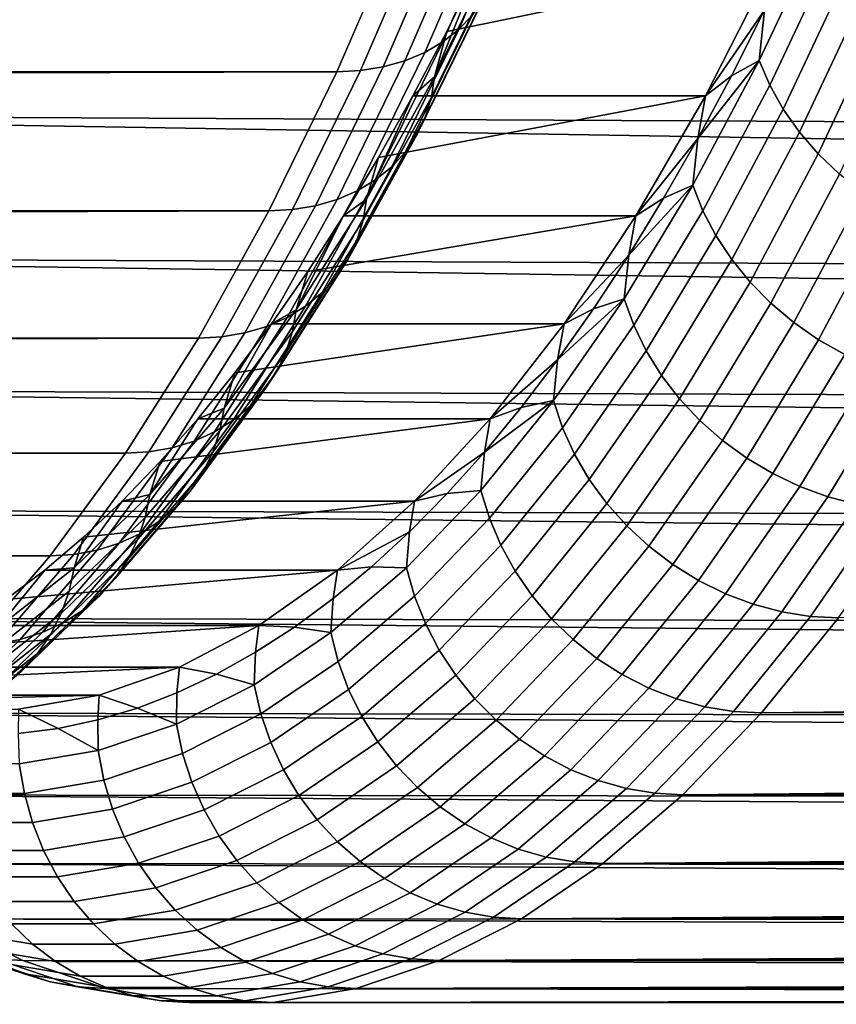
# Model space of a CAD drawing. Header units: metres. Extents: x -248 to 28, y -28 to 28.
# Tile 131 of 256: x -104.85 to -101.81, y -15.9 to -12.24. Entities that reach past the tile are written whole.
import ezdxf

# ---------------------------------------------------------------- set-up
doc = ezdxf.new("R2010")
doc.units = ezdxf.units.M
doc.layers.add('solid_10_061_053_XXX', color=7, linetype='CONTINUOUS')

msp = doc.modelspace()

# ---------------------------------------------------------------- linework, layer by layer
at = {"layer": 'solid_10_061_053_XXX'}
for points in [[(-102.974365, -11.723042, 124.730835), (-103.213188, -12.275168, 124.074669), (-103.162743, -12.221426, 124.013733), (-102.924965, -11.671718, 124.667023)], [(-103.032715, -11.767763, 124.792007), (-103.272453, -12.321995, 124.133339), (-103.213188, -12.275168, 124.074669), (-102.974365, -11.723042, 124.730835)], [(-103.099182, -11.805239, 124.849663), (-103.339684, -12.361236, 124.188896), (-103.272453, -12.321995, 124.133339), (-103.032715, -11.767763, 124.792007)], [(-103.172813, -11.834934, 124.902977), (-103.413918, -12.392329, 124.240547), (-103.339684, -12.361236, 124.188896), (-103.099182, -11.805239, 124.849663)], [(-103.337288, -11.869406, 124.993622), (-103.579094, -12.428424, 124.329262), (-103.494102, -12.414833, 124.28756), (-103.252563, -11.856425, 124.951195)], [(-103.252563, -11.856425, 124.951195), (-103.494102, -12.414833, 124.28756), (-103.413918, -12.392329, 124.240547), (-103.172813, -11.834934, 124.902977)], [(-192.980942, -12.237429, 157.145859), (-193.071854, -12.364542, 157.002502), (-103.666679, -12.43291, 124.364693), (-103.424782, -11.873689, 125.029289)], [(-103.579094, -12.428424, 124.329262), (-103.337288, -11.869406, 124.993622), (-103.424782, -11.873689, 125.029289), (-103.666679, -12.43291, 124.364693)], [(-102.096237, -12.391135, 122.959633), (-101.858963, -11.887337, 123.611549), (-102.077065, -12.204252, 123.030693)], [(-102.057198, -12.482488, 123.011894), (-101.818176, -11.974972, 123.668617), (-101.858963, -11.887337, 123.611549), (-102.096237, -12.391135, 122.959633)], [(-103.070824, -12.026808, 123.826088), (-103.315178, -12.527067, 123.154732), (-103.304321, -12.451123, 123.097626), (-103.061455, -11.953897, 123.764915)], [(-103.061455, -11.953897, 123.764915), (-103.304321, -12.451123, 123.097626), (-103.134872, -12.032214, 123.508636)], [(-102.007156, -12.571525, 123.058472), (-101.766426, -12.060384, 123.719872), (-101.818176, -11.974972, 123.668617), (-102.057198, -12.482488, 123.011894)], [(-84.778053, -12.702424, 97.464226), (-107.381104, -12.590184, 105.53418), (-107.62162, -12.015658, 104.873344), (-84.898628, -12.429463, 97.132965)], [(-85.016541, -12.146743, 96.80899), (-84.898628, -12.429463, 97.132965), (-107.62162, -12.015658, 104.873344)], [(-103.38385, -12.522531, 122.824577), (-102.296074, -12.522342, 122.428986), (-102.047318, -12.032458, 123.112427), (-103.258118, -12.282766, 123.170021)], [(-103.091049, -12.096352, 123.88855), (-103.336815, -12.599504, 123.213303), (-103.315178, -12.527067, 123.154732), (-103.070824, -12.026808, 123.826088)], [(-103.304321, -12.451123, 123.097626), (-103.258118, -12.282766, 123.170021), (-103.134872, -12.032214, 123.508636)], [(-103.134872, -12.032214, 123.508636), (-103.258118, -12.282766, 123.170021), (-102.047318, -12.032458, 123.112427)], [(-102.047318, -12.032458, 123.112427), (-102.296074, -12.522342, 122.428986), (-102.077065, -12.204252, 123.030693)], [(-101.946747, -12.657125, 123.09877), (-101.704376, -12.1425, 123.764679), (-101.766426, -12.060384, 123.719872), (-102.007156, -12.571525, 123.058472)], [(-103.121834, -12.161535, 123.951393), (-103.368927, -12.667398, 123.272514), (-103.336815, -12.599504, 123.213303), (-103.091049, -12.096352, 123.88855)], [(-101.876724, -12.738208, 123.132278), (-101.632805, -12.220283, 123.80246), (-101.704376, -12.1425, 123.764679), (-101.946747, -12.657125, 123.09877)], [(-103.162743, -12.221426, 124.013733), (-103.411057, -12.729781, 123.331505), (-103.368927, -12.667398, 123.272514), (-103.121834, -12.161535, 123.951393)], [(-103.213188, -12.275168, 124.074669), (-103.462593, -12.785759, 123.38945), (-103.411057, -12.729781, 123.331505), (-103.162743, -12.221426, 124.013733)], [(-102.296074, -12.522342, 122.428986), (-102.19973, -12.447685, 122.693687), (-102.077065, -12.204252, 123.030693)], [(-102.096237, -12.391135, 122.959633), (-102.077065, -12.204252, 123.030693), (-102.19973, -12.447685, 122.693687)], [(-101.797974, -12.813753, 123.158585), (-101.552605, -12.292752, 123.832741), (-101.632805, -12.220283, 123.80246), (-101.876724, -12.738208, 123.132278)], [(-103.272453, -12.321995, 124.133339), (-103.522804, -12.834533, 123.445503), (-103.462593, -12.785759, 123.38945), (-103.213188, -12.275168, 124.074669)], [(-103.304321, -12.451123, 123.097626), (-103.38385, -12.522531, 122.824577), (-103.258118, -12.282766, 123.170021)], [(-103.339684, -12.361236, 124.188896), (-103.590828, -12.875405, 123.498871), (-103.522804, -12.834533, 123.445503), (-103.272453, -12.321995, 124.133339)], [(-193.071854, -12.364542, 157.002502), (-193.165512, -12.489794, 156.857773), (-103.666679, -12.43291, 124.364693)], [(-103.413918, -12.392329, 124.240547), (-103.665703, -12.907793, 123.54879), (-103.590828, -12.875405, 123.498871), (-103.339684, -12.361236, 124.188896)], [(-103.494102, -12.414833, 124.28756), (-103.746346, -12.931232, 123.594543), (-103.665703, -12.907793, 123.54879), (-103.413918, -12.392329, 124.240547)], [(-102.342911, -12.854783, 122.281914), (-102.096237, -12.391135, 122.959633), (-102.324738, -12.680638, 122.350235)], [(-102.305687, -12.949553, 122.329178), (-102.057198, -12.482488, 123.011894), (-102.096237, -12.391135, 122.959633), (-102.342911, -12.854783, 122.281914)], [(-102.096237, -12.391135, 122.959633), (-102.19973, -12.447685, 122.693687), (-102.324738, -12.680638, 122.350235)], [(-193.361496, -12.735126, 156.563522), (-193.463852, -12.855142, 156.413971), (-103.919281, -12.950061, 123.67067), (-103.666679, -12.43291, 124.364693)], [(-193.262024, -12.613293, 156.711502), (-193.361496, -12.735126, 156.563522), (-103.666679, -12.43291, 124.364693)], [(-193.165512, -12.489794, 156.857773), (-193.262024, -12.613293, 156.711502), (-103.666679, -12.43291, 124.364693)], [(-103.831604, -12.94539, 123.635483), (-103.579094, -12.428424, 124.329262), (-103.666679, -12.43291, 124.364693), (-103.919281, -12.950061, 123.67067)], [(-103.579094, -12.428424, 124.329262), (-103.831604, -12.94539, 123.635483), (-103.746346, -12.931232, 123.594543), (-103.494102, -12.414833, 124.28756)], [(-103.315178, -12.527067, 123.154732), (-103.569069, -12.98494, 122.457176), (-103.556671, -12.906219, 122.404297), (-103.304321, -12.451123, 123.097626)], [(-103.304321, -12.451123, 123.097626), (-103.556671, -12.906219, 122.404297), (-103.38385, -12.522531, 122.824577)], [(-102.296074, -12.522342, 122.428986), (-102.324738, -12.680638, 122.350235), (-102.19973, -12.447685, 122.693687)], [(-102.257423, -13.041922, 122.37088), (-102.007156, -12.571525, 123.058472), (-102.057198, -12.482488, 123.011894), (-102.305687, -12.949553, 122.329178)], [(-103.642319, -12.968862, 122.114426), (-102.554596, -12.968777, 121.718689), (-102.296074, -12.522342, 122.428986), (-103.511955, -12.751296, 122.47261)], [(-103.336815, -12.599504, 123.213303), (-103.592178, -13.060024, 122.511719), (-103.569069, -12.98494, 122.457176), (-103.315178, -12.527067, 123.154732)], [(-103.556671, -12.906219, 122.404297), (-103.511955, -12.751296, 122.47261), (-103.38385, -12.522531, 122.824577)], [(-103.38385, -12.522531, 122.824577), (-103.511955, -12.751296, 122.47261), (-102.296074, -12.522342, 122.428986)], [(-102.296074, -12.522342, 122.428986), (-102.554596, -12.968777, 121.718689), (-102.324738, -12.680638, 122.350235)], [(-84.529358, -13.218295, 98.147507), (-107.129784, -13.123818, 106.22467), (-107.381104, -12.590184, 105.53418), (-84.654938, -12.965431, 97.802498)], [(-84.778053, -12.702424, 97.464226), (-84.654938, -12.965431, 97.802498), (-107.381104, -12.590184, 105.53418)], [(-102.198715, -13.130723, 122.406494), (-101.946747, -12.657125, 123.09877), (-102.007156, -12.571525, 123.058472), (-102.257423, -13.041922, 122.37088)], [(-103.368927, -12.667398, 123.272514), (-103.625664, -13.1304, 122.567146), (-103.592178, -13.060024, 122.511719), (-103.336815, -12.599504, 123.213303)], [(-102.130302, -13.21484, 122.435577), (-101.876724, -12.738208, 123.132278), (-101.946747, -12.657125, 123.09877), (-102.198715, -13.130723, 122.406494)], [(-103.411057, -12.729781, 123.331505), (-103.669052, -13.195062, 122.622665), (-103.625664, -13.1304, 122.567146), (-103.368927, -12.667398, 123.272514)], [(-102.554596, -12.968777, 121.718689), (-102.452003, -12.902952, 122.000557), (-102.324738, -12.680638, 122.350235)], [(-102.342911, -12.854783, 122.281914), (-102.324738, -12.680638, 122.350235), (-102.452003, -12.902952, 122.000557)], [(-103.462593, -12.785759, 123.38945), (-103.721725, -13.253086, 122.677483), (-103.669052, -13.195062, 122.622665), (-103.411057, -12.729781, 123.331505)], [(-102.053062, -13.293212, 122.457748), (-101.797974, -12.813753, 123.158585), (-101.876724, -12.738208, 123.132278), (-102.130302, -13.21484, 122.435577)], [(-103.556671, -12.906219, 122.404297), (-103.642319, -12.968862, 122.114426), (-103.511955, -12.751296, 122.47261)], [(-103.522804, -12.834533, 123.445503), (-103.782921, -13.303642, 122.73082), (-103.721725, -13.253086, 122.677483), (-103.462593, -12.785759, 123.38945)], [(-103.590828, -12.875405, 123.498871), (-103.851776, -13.346009, 122.781914), (-103.782921, -13.303642, 122.73082), (-103.522804, -12.834533, 123.445503)], [(-101.967949, -13.364851, 122.47274), (-101.711487, -12.882809, 123.177353), (-101.797974, -12.813753, 123.158585), (-102.053062, -13.293212, 122.457748)], [(-193.463852, -12.855142, 156.413971), (-193.56926, -12.973479, 156.262589), (-103.919281, -12.950061, 123.67067)], [(-103.665703, -12.907793, 123.54879), (-103.927307, -13.37958, 122.830032), (-103.851776, -13.346009, 122.781914), (-103.590828, -12.875405, 123.498871)], [(-102.598175, -13.276703, 121.580574), (-102.342911, -12.854783, 122.281914), (-102.58139, -13.114326, 121.645088)], [(-102.562836, -13.37458, 121.622673), (-102.305687, -12.949553, 122.329178), (-102.342911, -12.854783, 122.281914), (-102.598175, -13.276703, 121.580574)], [(-102.342911, -12.854783, 122.281914), (-102.452003, -12.902952, 122.000557), (-102.58139, -13.114326, 121.645088)], [(-101.876045, -13.428854, 122.480362), (-101.618355, -12.944504, 123.188347), (-101.711487, -12.882809, 123.177353), (-101.967949, -13.364851, 122.47274)], [(-103.746346, -12.931232, 123.594543), (-104.008423, -13.403877, 122.874481), (-103.927307, -13.37958, 122.830032), (-103.665703, -12.907793, 123.54879)], [(-103.569069, -12.98494, 122.457176), (-103.831635, -13.398874, 121.735779), (-103.81765, -13.317646, 121.687279), (-103.556671, -12.906219, 122.404297)], [(-103.556671, -12.906219, 122.404297), (-103.81765, -13.317646, 121.687279), (-103.642319, -12.968862, 122.114426)], [(-102.554596, -12.968777, 121.718689), (-102.58139, -13.114326, 121.645088), (-102.452003, -12.902952, 122.000557)], [(-193.789413, -13.205104, 155.953949), (-193.904297, -13.318395, 155.796478), (-104.181747, -13.423394, 122.949554), (-103.919281, -12.950061, 123.67067)], [(-193.677795, -13.090185, 156.109207), (-193.789413, -13.205104, 155.953949), (-103.919281, -12.950061, 123.67067)], [(-193.56926, -12.973479, 156.262589), (-193.677795, -13.090185, 156.109207), (-103.919281, -12.950061, 123.67067)], [(-104.093971, -13.418551, 122.914635), (-103.831604, -12.94539, 123.635483), (-103.919281, -12.950061, 123.67067), (-104.181747, -13.423394, 122.949554)], [(-103.831604, -12.94539, 123.635483), (-104.093971, -13.418551, 122.914635), (-104.008423, -13.403877, 122.874481), (-103.746346, -12.931232, 123.594543)], [(-102.516403, -13.469976, 121.659332), (-102.257423, -13.041922, 122.37088), (-102.305687, -12.949553, 122.329178), (-102.562836, -13.37458, 121.622673)], [(-101.778503, -13.484416, 122.480515), (-101.519753, -12.998062, 123.191429), (-101.618355, -12.944504, 123.188347), (-101.876045, -13.428854, 122.480362)], [(-103.774841, -13.175036, 121.750343), (-103.909386, -13.369639, 121.380676), (-102.821823, -13.369796, 120.984489), (-102.554596, -12.968777, 121.718689)], [(-103.592178, -13.060024, 122.511719), (-103.856262, -13.476353, 121.786148), (-103.831635, -13.398874, 121.735779), (-103.569069, -12.98494, 122.457176)], [(-103.81765, -13.317646, 121.687279), (-103.774841, -13.175036, 121.750343), (-103.642319, -12.968862, 122.114426)], [(-103.642319, -12.968862, 122.114426), (-103.774841, -13.175036, 121.750343), (-102.554596, -12.968777, 121.718689)], [(-102.554596, -12.968777, 121.718689), (-102.821823, -13.369796, 120.984489), (-102.58139, -13.114326, 121.645088)], [(-103.625664, -13.1304, 122.567146), (-103.891167, -13.548972, 121.837669), (-103.856262, -13.476353, 121.786148), (-103.592178, -13.060024, 122.511719)], [(-102.459457, -13.561689, 121.690109), (-102.198715, -13.130723, 122.406494), (-102.257423, -13.041922, 122.37088), (-102.516403, -13.469976, 121.659332)], [(-84.271248, -13.692838, 98.856674), (-106.868523, -13.614897, 106.942474), (-107.129784, -13.123818, 106.22467), (-84.401436, -13.460825, 98.498985)], [(-84.529358, -13.218295, 98.147507), (-84.401436, -13.460825, 98.498985), (-107.129784, -13.123818, 106.22467)], [(-103.669052, -13.195062, 122.622665), (-103.935867, -13.615695, 121.889595), (-103.891167, -13.548972, 121.837669), (-103.625664, -13.1304, 122.567146)], [(-102.821823, -13.369796, 120.984489), (-102.712837, -13.314679, 121.283928), (-102.58139, -13.114326, 121.645088)], [(-102.598175, -13.276703, 121.580574), (-102.58139, -13.114326, 121.645088), (-102.712837, -13.314679, 121.283928)], [(-102.392723, -13.648563, 121.7146), (-102.130302, -13.21484, 122.435577), (-102.198715, -13.130723, 122.406494), (-102.459457, -13.561689, 121.690109)], [(-103.81765, -13.317646, 121.687279), (-103.909386, -13.369639, 121.380676), (-103.774841, -13.175036, 121.750343)], [(-103.721725, -13.253086, 122.677483), (-103.989708, -13.67557, 121.941193), (-103.935867, -13.615695, 121.889595), (-103.669052, -13.195062, 122.622665)], [(-102.317032, -13.729505, 121.732498), (-102.053062, -13.293212, 122.457748), (-102.130302, -13.21484, 122.435577), (-102.392723, -13.648563, 121.7146)], [(-103.782921, -13.303642, 122.73082), (-104.051933, -13.727737, 121.991722), (-103.989708, -13.67557, 121.941193), (-103.721725, -13.253086, 122.677483)], [(-102.861237, -13.655318, 120.857819), (-102.598175, -13.276703, 121.580574), (-102.846191, -13.503675, 120.917542)], [(-102.827843, -13.755982, 120.894585), (-102.562836, -13.37458, 121.622673), (-102.598175, -13.276703, 121.580574), (-102.861237, -13.655318, 120.857819)], [(-102.598175, -13.276703, 121.580574), (-102.712837, -13.314679, 121.283928), (-102.846191, -13.503675, 120.917542)], [(-193.904297, -13.318395, 155.796478), (-194.022522, -13.43004, 155.636658), (-104.181747, -13.423394, 122.949554)], [(-103.851776, -13.346009, 122.781914), (-104.121643, -13.771455, 122.040459), (-104.051933, -13.727737, 121.991722), (-103.782921, -13.303642, 122.73082)], [(-103.831635, -13.398874, 121.735779), (-104.10199, -13.767472, 120.992989), (-104.086365, -13.684009, 120.94899), (-103.81765, -13.317646, 121.687279)], [(-103.81765, -13.317646, 121.687279), (-104.086365, -13.684009, 120.94899), (-103.909386, -13.369639, 121.380676)], [(-102.821823, -13.369796, 120.984489), (-102.846191, -13.503675, 120.917542), (-102.712837, -13.314679, 121.283928)], [(-102.233345, -13.803492, 121.743576), (-101.967949, -13.364851, 122.47274), (-102.053062, -13.293212, 122.457748), (-102.317032, -13.729505, 121.732498)], [(-103.927307, -13.37958, 122.830032), (-104.197853, -13.806096, 122.086716), (-104.121643, -13.771455, 122.040459), (-103.851776, -13.346009, 122.781914)], [(-104.008423, -13.403877, 122.874481), (-104.279457, -13.831167, 122.129814), (-104.197853, -13.806096, 122.086716), (-103.927307, -13.37958, 122.830032)], [(-104.045845, -13.552499, 121.005753), (-104.184097, -13.723455, 120.6259), (-103.096413, -13.72344, 120.230072), (-102.821823, -13.369796, 120.984489)], [(-103.856262, -13.476353, 121.786148), (-104.128174, -13.847081, 121.03907), (-104.10199, -13.767472, 120.992989), (-103.831635, -13.398874, 121.735779)], [(-104.086365, -13.684009, 120.94899), (-104.045845, -13.552499, 121.005753), (-103.909386, -13.369639, 121.380676)], [(-103.909386, -13.369639, 121.380676), (-104.045845, -13.552499, 121.005753), (-102.821823, -13.369796, 120.984489)], [(-102.821823, -13.369796, 120.984489), (-103.096413, -13.72344, 120.230072), (-102.846191, -13.503675, 120.917542)], [(-102.783295, -13.854095, 120.926056), (-102.516403, -13.469976, 121.659332), (-102.562836, -13.37458, 121.622673), (-102.827843, -13.755982, 120.894585)], [(-102.142708, -13.869593, 121.747704), (-101.876045, -13.428854, 122.480362), (-101.967949, -13.364851, 122.47274), (-102.233345, -13.803492, 121.743576)], [(-194.268967, -13.648098, 155.30983), (-194.397415, -13.754566, 155.142365), (-104.453178, -13.851306, 122.203804), (-104.181747, -13.423394, 122.949554)], [(-194.144028, -13.5399, 155.474579), (-194.268967, -13.648098, 155.30983), (-104.181747, -13.423394, 122.949554)], [(-194.022522, -13.43004, 155.636658), (-194.144028, -13.5399, 155.474579), (-104.181747, -13.423394, 122.949554)], [(-104.365311, -13.846309, 122.169151), (-104.093971, -13.418551, 122.914635), (-104.181747, -13.423394, 122.949554), (-104.453178, -13.851306, 122.203804)], [(-104.093971, -13.418551, 122.914635), (-104.365311, -13.846309, 122.169151), (-104.279457, -13.831167, 122.129814), (-104.008423, -13.403877, 122.874481)], [(-102.046272, -13.926976, 121.744827), (-101.778503, -13.484416, 122.480515), (-101.876045, -13.428854, 122.480362), (-102.142708, -13.869593, 121.747704)], [(-102.728165, -13.94842, 120.951836), (-102.459457, -13.561689, 121.690109), (-102.516403, -13.469976, 121.659332), (-102.783295, -13.854095, 120.926056)], [(-103.891167, -13.548972, 121.837669), (-104.164551, -13.921699, 121.086555), (-104.128174, -13.847081, 121.03907), (-103.856262, -13.476353, 121.786148)], [(-103.096413, -13.72344, 120.230072), (-102.981392, -13.681222, 120.546074), (-102.846191, -13.503675, 120.917542)], [(-102.861237, -13.655318, 120.857819), (-102.846191, -13.503675, 120.917542), (-102.981392, -13.681222, 120.546074)], [(-101.945251, -13.974917, 121.734978), (-101.676567, -13.530836, 122.473198), (-101.778503, -13.484416, 122.480515), (-102.046272, -13.926976, 121.744827)], [(-101.840919, -14.012814, 121.718277), (-101.571503, -13.567529, 122.458496), (-101.676567, -13.530836, 122.473198), (-101.945251, -13.974917, 121.734978)], [(-103.935867, -13.615695, 121.889595), (-104.210594, -13.990257, 121.134789), (-104.164551, -13.921699, 121.086555), (-103.891167, -13.548972, 121.837669)], [(-104.086365, -13.684009, 120.94899), (-104.184097, -13.723455, 120.6259), (-104.045845, -13.552499, 121.005753)], [(-102.663147, -14.037767, 120.971596), (-102.392723, -13.648563, 121.7146), (-102.459457, -13.561689, 121.690109), (-102.728165, -13.94842, 120.951836)], [(-101.734581, -14.040186, 121.694946), (-101.464638, -13.594032, 122.436607), (-101.571503, -13.567529, 122.458496), (-101.840919, -14.012814, 121.718277)], [(-84.004478, -14.124554, 99.589615), (-106.598167, -14.061771, 107.685272), (-106.868523, -13.614897, 106.942474), (-84.138901, -13.914141, 99.220299)], [(-84.271248, -13.692838, 98.856674), (-84.138901, -13.914141, 99.220299), (-106.868523, -13.614897, 106.942474)], [(-103.989708, -13.67557, 121.941193), (-104.265648, -14.051779, 121.183067), (-104.210594, -13.990257, 121.134789), (-103.935867, -13.615695, 121.889595)], [(-102.589066, -14.121013, 120.985092), (-102.317032, -13.729505, 121.732498), (-102.392723, -13.648563, 121.7146), (-102.663147, -14.037767, 120.971596)], [(-104.10199, -13.767472, 120.992989), (-104.379211, -14.089485, 120.231316), (-104.361908, -14.004069, 120.191933), (-104.086365, -13.684009, 120.94899)], [(-104.086365, -13.684009, 120.94899), (-104.361908, -14.004069, 120.191933), (-104.184097, -13.723455, 120.6259)], [(-104.051933, -13.727737, 121.991722), (-104.328926, -14.105382, 121.230705), (-104.265648, -14.051779, 121.183067), (-103.989708, -13.67557, 121.941193)], [(-103.131294, -13.98906, 120.115837), (-102.861237, -13.655318, 120.857819), (-103.118317, -13.847036, 120.169884)], [(-103.099892, -14.092184, 120.147133), (-102.827843, -13.755982, 120.894585), (-102.861237, -13.655318, 120.857819), (-103.131294, -13.98906, 120.115837)], [(-102.861237, -13.655318, 120.857819), (-102.981392, -13.681222, 120.546074), (-103.118317, -13.847036, 120.169884)], [(-103.096413, -13.72344, 120.230072), (-103.118317, -13.847036, 120.169884), (-102.981392, -13.681222, 120.546074)], [(-104.4655, -14.029067, 119.85276), (-103.377724, -14.028961, 119.457161), (-103.096413, -13.72344, 120.230072), (-104.324028, -13.882359, 120.241463)], [(-104.121643, -13.771455, 122.040459), (-104.399521, -14.150302, 121.277016), (-104.328926, -14.105382, 121.230705), (-104.051933, -13.727737, 121.991722)], [(-104.361908, -14.004069, 120.191933), (-104.324028, -13.882359, 120.241463), (-104.184097, -13.723455, 120.6259)], [(-104.184097, -13.723455, 120.6259), (-104.324028, -13.882359, 120.241463), (-103.096413, -13.72344, 120.230072)], [(-103.096413, -13.72344, 120.230072), (-103.377724, -14.028961, 119.457161), (-103.118317, -13.847036, 120.169884)], [(-194.397415, -13.754566, 155.142365), (-194.529297, -13.859156, 154.972168), (-104.453178, -13.851306, 122.203804)], [(-103.057281, -14.192694, 120.173279), (-102.783295, -13.854095, 120.926056), (-102.827843, -13.755982, 120.894585), (-103.099892, -14.092184, 120.147133)], [(-102.506844, -14.197107, 120.992149), (-102.233345, -13.803492, 121.743576), (-102.317032, -13.729505, 121.732498), (-102.589066, -14.121013, 120.985092)], [(-104.197853, -13.806096, 122.086716), (-104.476425, -14.185897, 121.32135), (-104.399521, -14.150302, 121.277016), (-104.121643, -13.771455, 122.040459)], [(-104.128174, -13.847081, 121.03907), (-104.407005, -14.170957, 120.272987), (-104.379211, -14.089485, 120.231316), (-104.10199, -13.767472, 120.992989)], [(-104.365311, -13.846309, 122.169151), (-104.644691, -14.227215, 121.401558), (-104.558533, -14.211657, 121.36306), (-104.279457, -13.831167, 122.129814)], [(-104.279457, -13.831167, 122.129814), (-104.558533, -14.211657, 121.36306), (-104.476425, -14.185897, 121.32135), (-104.197853, -13.806096, 122.086716)], [(-102.417519, -14.265091, 120.992676), (-102.142708, -13.869593, 121.747704), (-102.233345, -13.803492, 121.743576), (-102.506844, -14.197107, 120.992149)], [(-194.803314, -14.062621, 154.622726), (-194.945297, -14.161176, 154.443512), (-104.732658, -14.232349, 121.435936), (-104.453178, -13.851306, 122.203804)], [(-194.664505, -13.961854, 154.799011), (-194.803314, -14.062621, 154.622726), (-104.453178, -13.851306, 122.203804)], [(-194.529297, -13.859156, 154.972168), (-194.664505, -13.961854, 154.799011), (-104.453178, -13.851306, 122.203804)], [(-104.644691, -14.227215, 121.401558), (-104.365311, -13.846309, 122.169151), (-104.453178, -13.851306, 122.203804), (-104.732658, -14.232349, 121.435936)], [(-104.164551, -13.921699, 121.086555), (-104.444885, -14.247318, 120.316353), (-104.407005, -14.170957, 120.272987), (-104.128174, -13.847081, 121.03907)], [(-103.377724, -14.028961, 119.457161), (-103.256836, -14.00104, 119.789307), (-103.118317, -13.847036, 120.169884)], [(-103.131294, -13.98906, 120.115837), (-103.118317, -13.847036, 120.169884), (-103.256836, -14.00104, 119.789307)], [(-103.004021, -14.289323, 120.193932), (-102.728165, -13.94842, 120.951836), (-102.783295, -13.854095, 120.926056), (-103.057281, -14.192694, 120.173279)], [(-102.32222, -14.324108, 120.986679), (-102.046272, -13.926976, 121.744827), (-102.142708, -13.869593, 121.747704), (-102.417519, -14.265091, 120.992676)], [(-104.361908, -14.004069, 120.191933), (-104.4655, -14.029067, 119.85276), (-104.324028, -13.882359, 120.241463)], [(-104.210594, -13.990257, 121.134789), (-104.49231, -14.317481, 120.360794), (-104.444885, -14.247318, 120.316353), (-104.164551, -13.921699, 121.086555)], [(-102.222145, -14.373415, 120.974213), (-101.945251, -13.974917, 121.734978), (-102.046272, -13.926976, 121.744827), (-102.32222, -14.324108, 120.986679)], [(-102.940773, -14.380854, 120.208839), (-102.663147, -14.037767, 120.971596), (-102.728165, -13.94842, 120.951836), (-103.004021, -14.289323, 120.193932)], [(-102.118561, -14.41239, 120.95546), (-101.840919, -14.012814, 121.718277), (-101.945251, -13.974917, 121.734978), (-102.222145, -14.373415, 120.974213)], [(-104.379211, -14.089485, 120.231316), (-104.662376, -14.363823, 119.453339), (-104.643349, -14.276745, 119.418678), (-104.361908, -14.004069, 120.191933)], [(-104.361908, -14.004069, 120.191933), (-104.643349, -14.276745, 119.418678), (-104.4655, -14.029067, 119.85276)], [(-104.265648, -14.051779, 121.183067), (-104.548599, -14.380441, 120.405663), (-104.49231, -14.317481, 120.360794), (-104.210594, -13.990257, 121.134789)], [(-103.407486, -14.276797, 119.357002), (-103.131294, -13.98906, 120.115837), (-103.256836, -14.00104, 119.789307), (-103.396866, -14.143145, 119.404572)], [(-103.37812, -14.382045, 119.382706), (-103.099892, -14.092184, 120.147133), (-103.131294, -13.98906, 120.115837), (-103.407486, -14.276797, 119.357002)], [(-103.377724, -14.028961, 119.457161), (-103.396866, -14.143145, 119.404572), (-103.256836, -14.00104, 119.789307)], [(-102.012772, -14.440542, 120.930634), (-101.734581, -14.040186, 121.694946), (-101.840919, -14.012814, 121.718277), (-102.118561, -14.41239, 120.95546)], [(-104.608398, -14.163455, 119.460144), (-104.752602, -14.285402, 119.063965), (-103.665039, -14.285489, 118.667763), (-103.377724, -14.028961, 119.457161)], [(-104.643349, -14.276745, 119.418678), (-104.608398, -14.163455, 119.460144), (-104.4655, -14.029067, 119.85276)], [(-104.328926, -14.105382, 121.230705), (-104.612953, -14.435298, 120.45034), (-104.548599, -14.380441, 120.405663), (-104.265648, -14.051779, 121.183067)], [(-104.4655, -14.029067, 119.85276), (-104.608398, -14.163455, 119.460144), (-103.377724, -14.028961, 119.457161)], [(-103.377724, -14.028961, 119.457161), (-103.665039, -14.285489, 118.667763), (-103.396866, -14.143145, 119.404572)], [(-102.868332, -14.466133, 120.217812), (-102.589066, -14.121013, 120.985092), (-102.663147, -14.037767, 120.971596), (-102.940773, -14.380854, 120.208839)], [(-101.906105, -14.457516, 120.900055), (-101.627586, -14.05669, 121.665268), (-101.734581, -14.040186, 121.694946), (-102.012772, -14.440542, 120.930634)], [(-101.627586, -14.05669, 121.665268), (-101.906105, -14.457516, 120.900055), (-101.801422, -14.463282, 120.864212), (-101.522789, -14.062291, 121.629761)], [(-83.729797, -14.511932, 100.344284), (-106.31955, -14.462797, 108.450752), (-106.598167, -14.061771, 107.685272), (-83.86808, -14.323878, 99.964355)], [(-84.004478, -14.124554, 99.589615), (-83.86808, -14.323878, 99.964355), (-106.598167, -14.061771, 107.685272)], [(-104.407005, -14.170957, 120.272987), (-104.691803, -14.446881, 119.490517), (-104.662376, -14.363823, 119.453339), (-104.379211, -14.089485, 120.231316)], [(-103.337494, -14.484624, 119.403397), (-103.057281, -14.192694, 120.173279), (-103.099892, -14.092184, 120.147133), (-103.37812, -14.382045, 119.382706)], [(-104.399521, -14.150302, 121.277016), (-104.684456, -14.481269, 120.494164), (-104.612953, -14.435298, 120.45034), (-104.328926, -14.105382, 121.230705)], [(-102.787613, -14.544086, 120.220734), (-102.506844, -14.197107, 120.992149), (-102.589066, -14.121013, 120.985092), (-102.868332, -14.466133, 120.217812)], [(-194.945297, -14.161176, 154.443512), (-195.053436, -14.233441, 154.307312), (-104.732658, -14.232349, 121.435936)], [(-104.476425, -14.185897, 121.32135), (-104.76207, -14.517695, 120.53653), (-104.684456, -14.481269, 120.494164), (-104.399521, -14.150302, 121.277016)], [(-104.643349, -14.276745, 119.418678), (-104.752602, -14.285402, 119.063965), (-104.608398, -14.163455, 119.460144)], [(-103.665039, -14.285489, 118.667763), (-103.538231, -14.273253, 119.016182), (-103.396866, -14.143145, 119.404572)], [(-103.407486, -14.276797, 119.357002), (-103.396866, -14.143145, 119.404572), (-103.538231, -14.273253, 119.016182)], [(-104.558533, -14.211657, 121.36306), (-104.844704, -14.544059, 120.576813), (-104.76207, -14.517695, 120.53653), (-104.476425, -14.185897, 121.32135)], [(-104.444885, -14.247318, 120.316353), (-104.731216, -14.524731, 119.529663), (-104.691803, -14.446881, 119.490517), (-104.407005, -14.170957, 120.272987)], [(-103.28614, -14.583243, 119.418816), (-103.004021, -14.289323, 120.193932), (-103.057281, -14.192694, 120.173279), (-103.337494, -14.484624, 119.403397)], [(-102.699631, -14.613731, 120.217567), (-102.417519, -14.265091, 120.992676), (-102.506844, -14.197107, 120.992149), (-102.787613, -14.544086, 120.220734)], [(-195.387222, -14.441594, 153.888962), (-195.49968, -14.507205, 153.747589), (-105.019241, -14.565236, 120.648544), (-104.732658, -14.232349, 121.435936)], [(-195.274857, -14.373888, 154.029709), (-195.387222, -14.441594, 153.888962), (-104.732658, -14.232349, 121.435936)], [(-195.163315, -14.304383, 154.169342), (-195.274857, -14.373888, 154.029709), (-104.732658, -14.232349, 121.435936)], [(-195.053436, -14.233441, 154.307312), (-195.163315, -14.304383, 154.169342), (-104.732658, -14.232349, 121.435936)], [(-104.931175, -14.559981, 120.614449), (-104.644691, -14.227215, 121.401558), (-104.732658, -14.232349, 121.435936), (-105.019241, -14.565236, 120.648544)], [(-104.644691, -14.227215, 121.401558), (-104.931175, -14.559981, 120.614449), (-104.844704, -14.544059, 120.576813), (-104.558533, -14.211657, 121.36306)], [(-104.662376, -14.363823, 119.453339), (-104.950516, -14.589559, 118.66169), (-104.929741, -14.501112, 118.631821), (-104.643349, -14.276745, 119.418678)], [(-104.643349, -14.276745, 119.418678), (-104.929741, -14.501112, 118.631821), (-104.752602, -14.285402, 119.063965)], [(-104.49231, -14.317481, 120.360794), (-104.780052, -14.596259, 119.570221), (-104.731216, -14.524731, 119.529663), (-104.444885, -14.247318, 120.316353)], [(-103.688873, -14.517946, 118.5839), (-103.407486, -14.276797, 119.357002), (-103.538231, -14.273253, 119.016182), (-103.68087, -14.391336, 118.624275)], [(-103.661575, -14.624975, 118.603905), (-103.37812, -14.382045, 119.382706), (-103.407486, -14.276797, 119.357002), (-103.688873, -14.517946, 118.5839)], [(-103.665039, -14.285489, 118.667763), (-103.68087, -14.391336, 118.624275), (-103.538231, -14.273253, 119.016182)], [(-102.605499, -14.67419, 120.208359), (-102.32222, -14.324108, 120.986679), (-102.417519, -14.265091, 120.992676), (-102.699631, -14.613731, 120.217567)], [(-104.897972, -14.394802, 118.664558), (-105.044388, -14.491558, 118.262283), (-103.956779, -14.491599, 117.866219), (-103.665039, -14.285489, 118.667763)], [(-104.929741, -14.501112, 118.631821), (-104.897972, -14.394802, 118.664558), (-104.752602, -14.285402, 119.063965)], [(-104.752602, -14.285402, 119.063965), (-104.897972, -14.394802, 118.664558), (-103.665039, -14.285489, 118.667763)], [(-103.665039, -14.285489, 118.667763), (-103.956779, -14.491599, 117.866219), (-103.824593, -14.497281, 118.229408), (-103.68087, -14.391336, 118.624275)], [(-103.224701, -14.676659, 119.428757), (-102.940773, -14.380854, 120.208839), (-103.004021, -14.289323, 120.193932), (-103.28614, -14.583243, 119.418816)], [(-104.548599, -14.380441, 120.405663), (-104.837608, -14.660444, 119.611626), (-104.780052, -14.596259, 119.570221), (-104.49231, -14.317481, 120.360794)], [(-102.506409, -14.724701, 120.193222), (-102.222145, -14.373415, 120.974213), (-102.32222, -14.324108, 120.986679), (-102.605499, -14.67419, 120.208359)], [(-104.691803, -14.446881, 119.490517), (-104.981606, -14.673922, 118.694283), (-104.950516, -14.589559, 118.66169), (-104.662376, -14.363823, 119.453339)], [(-104.612953, -14.435298, 120.45034), (-104.903061, -14.71637, 119.653267), (-104.837608, -14.660444, 119.611626), (-104.548599, -14.380441, 120.405663)], [(-103.622978, -14.729291, 118.619041), (-103.337494, -14.484624, 119.403397), (-103.37812, -14.382045, 119.382706), (-103.661575, -14.624975, 118.603905)], [(-103.153938, -14.763695, 119.433098), (-102.868332, -14.466133, 120.217812), (-102.940773, -14.380854, 120.208839), (-103.224701, -14.676659, 119.428757)], [(-102.403587, -14.764628, 120.172348), (-102.118561, -14.41239, 120.95546), (-102.222145, -14.373415, 120.974213), (-102.506409, -14.724701, 120.193222)], [(-103.688873, -14.517946, 118.5839), (-103.68087, -14.391336, 118.624275), (-103.824593, -14.497281, 118.229408)], [(-102.298355, -14.793468, 120.145996), (-102.012772, -14.440542, 120.930634), (-102.118561, -14.41239, 120.95546), (-102.403587, -14.764628, 120.172348)], [(-104.731216, -14.524731, 119.529663), (-105.022583, -14.752995, 118.729141), (-104.981606, -14.673922, 118.694283), (-104.691803, -14.446881, 119.490517)], [(-104.684456, -14.481269, 120.494164), (-104.975487, -14.763236, 119.694557), (-104.903061, -14.71637, 119.653267), (-104.612953, -14.435298, 120.45034)], [(-102.192024, -14.810857, 120.114494), (-101.906105, -14.457516, 120.900055), (-102.012772, -14.440542, 120.930634), (-102.298355, -14.793468, 120.145996)], [(-101.906105, -14.457516, 120.900055), (-102.192024, -14.810857, 120.114494), (-102.087463, -14.816764, 120.078316), (-101.801422, -14.463282, 120.864212)], [(-79.239792, -14.451213, 112.680481), (-101.801422, -14.463282, 120.864212), (-102.087463, -14.816764, 120.078316), (-79.332626, -14.572796, 112.425415)], [(-83.447983, -14.85343, 101.118576), (-106.033531, -14.816332, 109.236595), (-106.31955, -14.462797, 108.450752), (-83.589737, -14.688509, 100.729111)], [(-83.729797, -14.511932, 100.344284), (-83.589737, -14.688509, 100.729111), (-106.31955, -14.462797, 108.450752)], [(-105.339844, -14.646812, 117.450531), (-104.252007, -14.646742, 117.055092), (-103.956779, -14.491599, 117.866219), (-105.191719, -14.575586, 117.857491)], [(-105.044388, -14.491558, 118.262283), (-105.191719, -14.575586, 117.857491), (-103.956779, -14.491599, 117.866219)], [(-104.76207, -14.517695, 120.53653), (-105.053841, -14.800372, 119.734901), (-104.975487, -14.763236, 119.694557), (-104.684456, -14.481269, 120.494164)], [(-103.956779, -14.491599, 117.866219), (-104.252007, -14.646742, 117.055092), (-104.114929, -14.672548, 117.431725), (-103.96933, -14.591047, 117.831749)], [(-103.97451, -14.711962, 117.799118), (-103.688873, -14.517946, 118.5839), (-103.824593, -14.497281, 118.229408), (-103.96933, -14.591047, 117.831749)], [(-103.956779, -14.491599, 117.866219), (-103.96933, -14.591047, 117.831749), (-103.824593, -14.497281, 118.229408)], [(-103.57357, -14.829579, 118.629112), (-103.28614, -14.583243, 119.418816), (-103.337494, -14.484624, 119.403397), (-103.622978, -14.729291, 118.619041)], [(-103.07476, -14.843253, 119.431793), (-102.787613, -14.544086, 120.220734), (-102.868332, -14.466133, 120.217812), (-103.153938, -14.763695, 119.433098)], [(-104.844704, -14.544059, 120.576813), (-105.137001, -14.827249, 119.773735), (-105.053841, -14.800372, 119.734901), (-104.76207, -14.517695, 120.53653)], [(-104.780052, -14.596259, 119.570221), (-105.072853, -14.825647, 118.765762), (-105.022583, -14.752995, 118.729141), (-104.731216, -14.524731, 119.529663)], [(-103.949318, -14.820423, 117.813339), (-103.661575, -14.624975, 118.603905), (-103.688873, -14.517946, 118.5839), (-103.97451, -14.711962, 117.799118)], [(-104.931175, -14.559981, 120.614449), (-105.223785, -14.843481, 119.810493), (-105.137001, -14.827249, 119.773735), (-104.844704, -14.544059, 120.576813)], [(-102.988159, -14.914332, 119.424858), (-102.699631, -14.613731, 120.217567), (-102.787613, -14.544086, 120.220734), (-103.07476, -14.843253, 119.431793)], [(-104.837608, -14.660444, 119.611626), (-105.131691, -14.890841, 118.803619), (-105.072853, -14.825647, 118.765762), (-104.780052, -14.596259, 119.570221)], [(-103.97451, -14.711962, 117.799118), (-103.96933, -14.591047, 117.831749), (-104.114929, -14.672548, 117.431725)], [(-103.513969, -14.924576, 118.633995), (-103.224701, -14.676659, 119.428757), (-103.28614, -14.583243, 119.418816), (-103.57357, -14.829579, 118.629112)], [(-79.426224, -14.689223, 112.168259), (-79.332626, -14.572796, 112.425415), (-102.087463, -14.816764, 120.078316)], [(-103.912773, -14.926135, 117.822838), (-103.622978, -14.729291, 118.619041), (-103.661575, -14.624975, 118.603905), (-103.949318, -14.820423, 117.813339)], [(-102.895218, -14.976036, 119.412369), (-102.605499, -14.67419, 120.208359), (-102.699631, -14.613731, 120.217567), (-102.988159, -14.914332, 119.424858)], [(-105.488617, -14.705173, 117.041771), (-105.637917, -14.750619, 116.631569), (-104.55027, -14.750622, 116.235626), (-104.252007, -14.646742, 117.055092)], [(-105.339844, -14.646812, 117.450531), (-105.488617, -14.705173, 117.041771), (-104.252007, -14.646742, 117.055092)], [(-104.903061, -14.71637, 119.653267), (-105.198273, -14.947646, 118.842186), (-105.131691, -14.890841, 118.803619), (-104.837608, -14.660444, 119.611626)], [(-104.252007, -14.646742, 117.055092), (-104.55027, -14.750622, 116.235626), (-104.408234, -14.798477, 116.625862), (-104.261253, -14.741708, 117.029686)], [(-104.263451, -14.858297, 117.005264), (-103.97451, -14.711962, 117.799118), (-104.114929, -14.672548, 117.431725), (-104.261253, -14.741708, 117.029686)], [(-104.252007, -14.646742, 117.055092), (-104.261253, -14.741708, 117.029686), (-104.114929, -14.672548, 117.431725)], [(-103.444923, -15.013084, 118.633629), (-103.153938, -14.763695, 119.433098), (-103.224701, -14.676659, 119.428757), (-103.513969, -14.924576, 118.633995)], [(-102.797119, -15.027588, 119.394485), (-102.506409, -14.724701, 120.193222), (-102.605499, -14.67419, 120.208359), (-102.895218, -14.976036, 119.412369)], [(-104.240395, -14.967837, 117.013626), (-103.949318, -14.820423, 117.813339), (-103.97451, -14.711962, 117.799118), (-104.263451, -14.858297, 117.005264)], [(-79.520554, -14.800442, 111.909096), (-79.426224, -14.689223, 112.168259), (-102.087463, -14.816764, 120.078316)], [(-105.787621, -14.783109, 116.220276), (-105.937576, -14.802614, 115.808258), (-104.850014, -14.802626, 115.412094), (-104.55027, -14.750622, 116.235626)], [(-105.637917, -14.750619, 116.631569), (-105.787621, -14.783109, 116.220276), (-104.55027, -14.750622, 116.235626)], [(-104.55027, -14.750622, 116.235626), (-104.850014, -14.802626, 115.412094), (-104.703514, -14.874486, 115.814583), (-104.555672, -14.842746, 116.220787)], [(-104.55027, -14.750622, 116.235626), (-104.555672, -14.842746, 116.220787), (-104.408234, -14.798477, 116.625862)], [(-104.263451, -14.858297, 117.005264), (-104.261253, -14.741708, 117.029686), (-104.408234, -14.798477, 116.625862)], [(-103.865334, -15.027765, 117.827484), (-103.57357, -14.829579, 118.629112), (-103.622978, -14.729291, 118.619041), (-103.912773, -14.926135, 117.822838)], [(-102.695091, -15.068336, 119.371445), (-102.403587, -14.764628, 120.172348), (-102.506409, -14.724701, 120.193222), (-102.797119, -15.027588, 119.394485)], [(-103.36731, -15.09399, 118.628014), (-103.07476, -14.843253, 119.431793), (-103.153938, -14.763695, 119.433098), (-103.444923, -15.013084, 118.633629)], [(-102.590431, -15.09777, 119.343529), (-102.298355, -14.793468, 120.145996), (-102.403587, -14.764628, 120.172348), (-102.695091, -15.068336, 119.371445)], [(-83.15992, -15.147894, 101.910011), (-105.741005, -15.121152, 110.040306), (-106.033531, -14.816332, 109.236595), (-83.304665, -15.006584, 101.512321)], [(-83.447983, -14.85343, 101.118576), (-83.304665, -15.006584, 101.512321), (-106.033531, -14.816332, 109.236595)], [(-104.850014, -14.802626, 115.412094), (-104.851578, -14.893579, 115.407791), (-104.703514, -14.874486, 115.814583)], [(-104.554756, -14.956409, 116.204918), (-104.263451, -14.858297, 117.005264), (-104.408234, -14.798477, 116.625862), (-104.555672, -14.842746, 116.220787)], [(-104.205925, -15.074599, 117.017418), (-103.912773, -14.926135, 117.822838), (-103.949318, -14.820423, 117.813339), (-104.240395, -14.967837, 117.013626)], [(-102.484444, -15.115517, 119.311089), (-102.192024, -14.810857, 120.114494), (-102.298355, -14.793468, 120.145996), (-102.590431, -15.09777, 119.343529)], [(-102.192024, -14.810857, 120.114494), (-102.484444, -15.115517, 119.311089), (-102.380005, -15.121522, 119.274582), (-102.087463, -14.816764, 120.078316)], [(-79.520554, -14.800442, 111.909096), (-102.087463, -14.816764, 120.078316), (-102.380005, -15.121522, 119.274582), (-79.615578, -14.906427, 111.648018)], [(-104.554756, -14.956409, 116.204918), (-104.555672, -14.842746, 116.220787), (-104.703514, -14.874486, 115.814583)], [(-104.533844, -15.066669, 116.207382), (-104.240395, -14.967837, 117.013626), (-104.263451, -14.858297, 117.005264), (-104.554756, -14.956409, 116.204918)], [(-103.807602, -15.124034, 117.827232), (-103.513969, -14.924576, 118.633995), (-103.57357, -14.829579, 118.629112), (-103.865334, -15.027765, 117.827484)], [(-103.282112, -15.166272, 118.617226), (-102.988159, -14.914332, 119.424858), (-103.07476, -14.843253, 119.431793), (-103.36731, -15.09399, 118.628014)], [(-104.847473, -15.00575, 115.400681), (-104.554756, -14.956409, 116.204918), (-104.703514, -14.874486, 115.814583), (-104.851578, -14.893579, 115.407791)], [(-104.160484, -15.177239, 117.016579), (-103.865334, -15.027765, 117.827484), (-103.912773, -14.926135, 117.822838), (-104.205925, -15.074599, 117.017418)], [(-103.740303, -15.213728, 117.822083), (-103.444923, -15.013084, 118.633629), (-103.513969, -14.924576, 118.633995), (-103.807602, -15.124034, 117.827232)], [(-103.190392, -15.229021, 118.601395), (-102.895218, -14.976036, 119.412369), (-102.988159, -14.914332, 119.424858), (-103.282112, -15.166272, 118.617226)], [(-79.711266, -15.007162, 111.385117), (-79.615578, -14.906427, 111.648018), (-102.380005, -15.121522, 119.274582)], [(-104.82872, -15.11637, 115.397217), (-104.533844, -15.066669, 116.207382), (-104.554756, -14.956409, 116.204918), (-104.847473, -15.00575, 115.400681)], [(-104.501465, -15.174132, 116.205414), (-104.205925, -15.074599, 117.017418), (-104.240395, -14.967837, 117.013626), (-104.533844, -15.066669, 116.207382)], [(-105.124069, -15.116409, 114.585739), (-104.82872, -15.11637, 115.397217), (-104.847473, -15.00575, 115.400681), (-105.140663, -15.005788, 114.595146)], [(-103.093307, -15.281445, 118.580727), (-102.797119, -15.027588, 119.394485), (-102.895218, -14.976036, 119.412369), (-103.190392, -15.229021, 118.601395)], [(-79.807579, -15.102625, 111.120491), (-79.711266, -15.007162, 111.385117), (-102.380005, -15.121522, 119.274582)], [(-104.104645, -15.274465, 117.011131), (-103.807602, -15.124034, 117.827232), (-103.865334, -15.027765, 117.827484), (-104.160484, -15.177239, 117.016579)], [(-103.664284, -15.295715, 117.812096), (-103.36731, -15.09399, 118.628014), (-103.444923, -15.013084, 118.633629), (-103.740303, -15.213728, 117.822083)], [(-102.992081, -15.322884, 118.555481), (-102.695091, -15.068336, 119.371445), (-102.797119, -15.027588, 119.394485), (-103.093307, -15.281445, 118.580727)], [(-104.798447, -15.224186, 115.389465), (-104.501465, -15.174132, 116.205414), (-104.533844, -15.066669, 116.207382), (-104.82872, -15.11637, 115.397217)], [(-104.458038, -15.277448, 116.199051), (-104.160484, -15.177239, 117.016579), (-104.205925, -15.074599, 117.017418), (-104.501465, -15.174132, 116.205414)], [(-102.888, -15.352816, 118.525963), (-102.590431, -15.09777, 119.343529), (-102.695091, -15.068336, 119.371445), (-102.992081, -15.322884, 118.555481)], [(-105.095909, -15.224226, 114.572205), (-104.798447, -15.224186, 115.389465), (-104.82872, -15.11637, 115.397217), (-105.124069, -15.116409, 114.585739)], [(-103.580505, -15.368965, 117.797394), (-103.282112, -15.166272, 118.617226), (-103.36731, -15.09399, 118.628014), (-103.664284, -15.295715, 117.812096)], [(-102.782356, -15.370862, 118.492569), (-102.484444, -15.115517, 119.311089), (-102.590431, -15.09777, 119.343529), (-102.888, -15.352816, 118.525963)], [(-102.484444, -15.115517, 119.311089), (-102.782356, -15.370862, 118.492569), (-102.67804, -15.376931, 118.455727), (-102.380005, -15.121522, 119.274582)], [(-79.807579, -15.102625, 111.120491), (-102.380005, -15.121522, 119.274582), (-102.67804, -15.376931, 118.455727), (-79.904495, -15.1928, 110.854233)], [(-82.866623, -15.39467, 102.715843), (-105.44297, -15.376628, 110.859146), (-105.741005, -15.121152, 110.040306), (-83.013863, -15.27728, 102.311295)], [(-83.15992, -15.147894, 101.910011), (-83.013863, -15.27728, 102.311295), (-105.741005, -15.121152, 110.040306)], [(-104.039101, -15.365049, 117.001137), (-103.740303, -15.213728, 117.822083), (-103.807602, -15.124034, 117.827232), (-104.104645, -15.274465, 117.011131)], [(-104.757042, -15.32784, 115.377548), (-104.458038, -15.277448, 116.199051), (-104.501465, -15.174132, 116.205414), (-104.798447, -15.224186, 115.389465)], [(-104.404106, -15.375312, 116.188362), (-104.104645, -15.274465, 117.011131), (-104.160484, -15.177239, 117.016579), (-104.458038, -15.277448, 116.199051)], [(-103.490021, -15.432553, 117.778175), (-103.190392, -15.229021, 118.601395), (-103.282112, -15.166272, 118.617226), (-103.580505, -15.368965, 117.797394)], [(-80.001961, -15.277668, 110.586426), (-79.904495, -15.1928, 110.854233), (-102.67804, -15.376931, 118.455727)], [(-105.056526, -15.327881, 114.554718), (-104.757042, -15.32784, 115.377548), (-104.798447, -15.224186, 115.389465), (-105.095909, -15.224226, 114.572205)], [(-103.964699, -15.447852, 116.986725), (-103.664284, -15.295715, 117.812096), (-103.740303, -15.213728, 117.822083), (-104.039101, -15.365049, 117.001137)], [(-103.393967, -15.48568, 117.754669), (-103.093307, -15.281445, 118.580727), (-103.190392, -15.229021, 118.601395), (-103.490021, -15.432553, 117.778175)], [(-104.705025, -15.426024, 115.361595), (-104.404106, -15.375312, 116.188362), (-104.458038, -15.277448, 116.199051), (-104.757042, -15.32784, 115.377548)], [(-104.340347, -15.466492, 116.173485), (-104.039101, -15.365049, 117.001137), (-104.104645, -15.274465, 117.011131), (-104.404106, -15.375312, 116.188362)], [(-103.882355, -15.52183, 116.968071), (-103.580505, -15.368965, 117.797394), (-103.664284, -15.295715, 117.812096), (-103.964699, -15.447852, 116.986725)], [(-103.293556, -15.527673, 117.72718), (-102.992081, -15.322884, 118.555481), (-103.093307, -15.281445, 118.580727), (-103.393967, -15.48568, 117.754669)], [(-80.09996, -15.357209, 110.317177), (-80.001961, -15.277668, 110.586426), (-102.67804, -15.376931, 118.455727)], [(-105.006424, -15.426066, 114.533501), (-104.705025, -15.426024, 115.361595), (-104.757042, -15.32784, 115.377548), (-105.056526, -15.327881, 114.554718)], [(-103.190063, -15.558005, 117.696045), (-102.888, -15.352816, 118.525963), (-102.992081, -15.322884, 118.555481), (-103.293556, -15.527673, 117.72718)], [(-104.643051, -15.517504, 115.341812), (-104.340347, -15.466492, 116.173485), (-104.404106, -15.375312, 116.188362), (-104.705025, -15.426024, 115.361595)], [(-104.267563, -15.549839, 116.15461), (-103.964699, -15.447852, 116.986725), (-104.039101, -15.365049, 117.001137), (-104.340347, -15.466492, 116.173485)], [(-103.793114, -15.586049, 116.945412), (-103.490021, -15.432553, 117.778175), (-103.580505, -15.368965, 117.797394), (-103.882355, -15.52183, 116.968071)], [(-103.084778, -15.576294, 117.661674), (-102.782356, -15.370862, 118.492569), (-102.888, -15.352816, 118.525963), (-103.190063, -15.558005, 117.696045)], [(-102.782356, -15.370862, 118.492569), (-103.084778, -15.576294, 117.661674), (-102.980583, -15.582413, 117.624496), (-102.67804, -15.376931, 118.455727)], [(-80.09996, -15.357209, 110.317177), (-102.67804, -15.376931, 118.455727), (-102.980583, -15.582413, 117.624496), (-80.198456, -15.431403, 110.04657)], [(-82.569069, -15.593181, 103.533371), (-105.140434, -15.582174, 111.690353), (-105.44297, -15.376628, 110.859146), (-82.718315, -15.499993, 103.123306)], [(-82.866623, -15.39467, 102.715843), (-82.718315, -15.499993, 103.123306), (-105.44297, -15.376628, 110.859146)], [(-104.946236, -15.517546, 114.508804), (-104.643051, -15.517504, 115.341812), (-104.705025, -15.426024, 115.361595), (-105.006424, -15.426066, 114.533501)], [(-104.186668, -15.624303, 116.131966), (-103.882355, -15.52183, 116.968071), (-103.964699, -15.447852, 116.986725), (-104.267563, -15.549839, 116.15461)], [(-103.698112, -15.639703, 116.919044), (-103.393967, -15.48568, 117.754669), (-103.490021, -15.432553, 117.778175), (-103.793114, -15.586049, 116.945412)], [(-80.297409, -15.50023, 109.774712), (-80.198456, -15.431403, 110.04657), (-102.980583, -15.582413, 117.624496)], [(-104.571899, -15.601124, 115.318451), (-104.267563, -15.549839, 116.15461), (-104.340347, -15.466492, 116.173485), (-104.643051, -15.517504, 115.341812)], [(-103.598526, -15.682114, 116.889282), (-103.293556, -15.527673, 117.72718), (-103.393967, -15.48568, 117.754669), (-103.698112, -15.639703, 116.919044)], [(-104.876717, -15.601166, 114.480957), (-104.571899, -15.601124, 115.318451), (-104.643051, -15.517504, 115.341812), (-104.946236, -15.517546, 114.508804)], [(-104.098694, -15.688945, 116.10585), (-103.793114, -15.586049, 116.945412), (-103.882355, -15.52183, 116.968071), (-104.186668, -15.624303, 116.131966)], [(-80.396774, -15.563668, 109.501686), (-80.297409, -15.50023, 109.774712), (-102.980583, -15.582413, 117.624496)], [(-105.10453, -15.624385, 113.610168), (-104.798744, -15.675874, 114.450302), (-104.876717, -15.601166, 114.480957), (-105.181046, -15.54992, 113.644829)], [(-104.492462, -15.675831, 115.291809), (-104.186668, -15.624303, 116.131966), (-104.267563, -15.549839, 116.15461), (-104.571899, -15.601124, 115.318451)], [(-103.495628, -15.712748, 116.856522), (-103.190063, -15.558005, 117.696045), (-103.293556, -15.527673, 117.72718), (-103.598526, -15.682114, 116.889282)], [(-103.390701, -15.731217, 116.821152), (-103.084778, -15.576294, 117.661674), (-103.190063, -15.558005, 117.696045), (-103.495628, -15.712748, 116.856522)], [(-104.937767, -15.731295, 112.570625), (-105.243683, -15.576334, 111.730133), (-105.140434, -15.582174, 111.690353), (-104.834396, -15.737211, 112.531189)], [(-82.268204, -15.742877, 104.359978), (-104.834396, -15.737211, 112.531189), (-105.140434, -15.582174, 111.690353), (-82.418991, -15.674164, 103.945702)], [(-82.569069, -15.593181, 103.533371), (-82.418991, -15.674164, 103.945702), (-105.140434, -15.582174, 111.690353)], [(-104.004738, -15.742951, 116.076591), (-103.698112, -15.639703, 116.919044), (-103.793114, -15.586049, 116.945412), (-104.098694, -15.688945, 116.10585)], [(-103.084778, -15.576294, 117.661674), (-103.390701, -15.731217, 116.821152), (-103.286636, -15.737385, 116.78363), (-102.980583, -15.582413, 117.624496)], [(-80.396774, -15.563668, 109.501686), (-102.980583, -15.582413, 117.624496), (-103.286636, -15.737385, 116.78363), (-80.496536, -15.621698, 109.2276)], [(-105.020348, -15.689028, 113.573624), (-104.713303, -15.740728, 114.417229), (-104.798744, -15.675874, 114.450302), (-105.10453, -15.624385, 113.610168)], [(-104.798744, -15.675874, 114.450302), (-104.492462, -15.675831, 115.291809), (-104.571899, -15.601124, 115.318451), (-104.876717, -15.601166, 114.480957)], [(-104.405754, -15.740685, 115.262215), (-104.098694, -15.688945, 116.10585), (-104.186668, -15.624303, 116.131966), (-104.492462, -15.675831, 115.291809)], [(-80.596649, -15.674298, 108.952553), (-80.496536, -15.621698, 109.2276), (-103.286636, -15.737385, 116.78363)], [(-105.140762, -15.68219, 112.652023), (-104.833321, -15.785725, 113.496712), (-104.929565, -15.743035, 113.535645), (-105.236176, -15.639779, 112.693237)], [(-103.905991, -15.785641, 116.044548), (-103.598526, -15.682114, 116.889282), (-103.698112, -15.639703, 116.919044), (-104.004738, -15.742951, 116.076591)], [(-105.040878, -15.712824, 112.610977), (-104.732834, -15.81656, 113.457321), (-104.833321, -15.785725, 113.496712), (-105.140762, -15.68219, 112.652023)], [(-104.929565, -15.743035, 113.535645), (-104.62146, -15.794911, 114.382156), (-104.713303, -15.740728, 114.417229), (-105.020348, -15.689028, 113.573624)], [(-104.713303, -15.740728, 114.417229), (-104.405754, -15.740685, 115.262215), (-104.492462, -15.675831, 115.291809), (-104.798744, -15.675874, 114.450302)], [(-104.312851, -15.794868, 115.230042), (-104.004738, -15.742951, 116.076591), (-104.098694, -15.688945, 116.10585), (-104.405754, -15.740685, 115.262215)], [(-103.803688, -15.816476, 116.010124), (-103.495628, -15.712748, 116.856522), (-103.598526, -15.682114, 116.889282), (-103.905991, -15.785641, 116.044548)], [(-80.697075, -15.721449, 108.676628), (-80.596649, -15.674298, 108.952553), (-103.286636, -15.737385, 116.78363)], [(-104.937767, -15.731295, 112.570625), (-104.629364, -15.835152, 113.417961), (-104.732834, -15.81656, 113.457321), (-105.040878, -15.712824, 112.610977)], [(-104.629364, -15.835152, 113.417961), (-104.937767, -15.731295, 112.570625), (-104.834396, -15.737211, 112.531189), (-104.525848, -15.841155, 113.378906)], [(-81.964973, -15.843222, 105.1931), (-104.525848, -15.841155, 113.378906), (-104.834396, -15.737211, 112.531189), (-82.116829, -15.799253, 104.775879)], [(-82.268204, -15.742877, 104.359978), (-82.116829, -15.799253, 104.775879), (-104.834396, -15.737211, 112.531189)], [(-104.62146, -15.794911, 114.382156), (-104.312851, -15.794868, 115.230042), (-104.405754, -15.740685, 115.262215), (-104.713303, -15.740728, 114.417229)], [(-103.699127, -15.835068, 115.97377), (-103.390701, -15.731217, 116.821152), (-103.495628, -15.712748, 116.856522), (-103.803688, -15.816476, 116.010124)], [(-103.390701, -15.731217, 116.821152), (-103.699127, -15.835068, 115.97377), (-103.595192, -15.841263, 115.935883), (-103.286636, -15.737385, 116.78363)], [(-80.697075, -15.721449, 108.676628), (-103.286636, -15.737385, 116.78363), (-103.595192, -15.841263, 115.935883), (-80.797783, -15.76313, 108.399925)], [(-104.833321, -15.785725, 113.496712), (-104.524384, -15.837741, 114.34552), (-104.62146, -15.794911, 114.382156), (-104.929565, -15.743035, 113.535645)], [(-104.214943, -15.837697, 115.195709), (-103.905991, -15.785641, 116.044548), (-104.004738, -15.742951, 116.076591), (-104.312851, -15.794868, 115.230042)], [(-80.898743, -15.799321, 108.122543), (-80.797783, -15.76313, 108.399925), (-103.595192, -15.841263, 115.935883)], [(-104.732834, -15.81656, 113.457321), (-104.423294, -15.868677, 114.307777), (-104.524384, -15.837741, 114.34552), (-104.833321, -15.785725, 113.496712)], [(-104.524384, -15.837741, 114.34552), (-104.214943, -15.837697, 115.195709), (-104.312851, -15.794868, 115.230042), (-104.62146, -15.794911, 114.382156)], [(-104.113243, -15.868633, 115.15963), (-103.803688, -15.816476, 116.010124), (-103.905991, -15.785641, 116.044548), (-104.214943, -15.837697, 115.195709)], [(-80.999916, -15.83, 107.844574), (-80.898743, -15.799321, 108.122543), (-103.595192, -15.841263, 115.935883)], [(-104.629364, -15.835152, 113.417961), (-104.319458, -15.88733, 114.269417), (-104.423294, -15.868677, 114.307777), (-104.732834, -15.81656, 113.457321)], [(-104.319458, -15.88733, 114.269417), (-104.629364, -15.835152, 113.417961), (-104.525848, -15.841155, 113.378906), (-104.215805, -15.893425, 114.230759)], [(-81.660286, -15.893667, 106.03022), (-104.215805, -15.893425, 114.230759), (-104.525848, -15.841155, 113.378906), (-81.812759, -15.874717, 105.611313)], [(-81.964973, -15.843222, 105.1931), (-81.812759, -15.874717, 105.611313), (-104.525848, -15.841155, 113.378906)], [(-104.423294, -15.868677, 114.307777), (-104.113243, -15.868633, 115.15963), (-104.214943, -15.837697, 115.195709), (-104.524384, -15.837741, 114.34552)], [(-104.009048, -15.887285, 115.122269), (-103.699127, -15.835068, 115.97377), (-103.803688, -15.816476, 116.010124), (-104.113243, -15.868633, 115.15963)], [(-103.699127, -15.835068, 115.97377), (-104.009048, -15.887285, 115.122269), (-103.905251, -15.893462, 115.084007), (-103.595192, -15.841263, 115.935883)], [(-80.999916, -15.83, 107.844574), (-103.595192, -15.841263, 115.935883), (-103.905251, -15.893462, 115.084007), (-81.101265, -15.855147, 107.566116)], [(-104.319458, -15.88733, 114.269417), (-104.009048, -15.887285, 115.122269), (-104.113243, -15.868633, 115.15963), (-104.423294, -15.868677, 114.307777)], [(-104.009048, -15.887285, 115.122269), (-104.319458, -15.88733, 114.269417), (-104.215805, -15.893425, 114.230759), (-103.905251, -15.893462, 115.084007)], [(-81.202759, -15.874742, 107.28727), (-81.101265, -15.855147, 107.566116), (-103.905251, -15.893462, 115.084007)], [(-81.304344, -15.888761, 107.008163), (-81.202759, -15.874742, 107.28727), (-103.905251, -15.893462, 115.084007)], [(-81.304344, -15.888761, 107.008163), (-103.905251, -15.893462, 115.084007), (-104.215805, -15.893425, 114.230759), (-81.405998, -15.897187, 106.728867)], [(-81.507683, -15.9, 106.449493), (-81.405998, -15.897187, 106.728867), (-104.215805, -15.893425, 114.230759)], [(-81.660286, -15.893667, 106.03022), (-81.507683, -15.9, 106.449493), (-104.215805, -15.893425, 114.230759)]]:
    msp.add_3dface(points, dxfattribs=at)

doc.saveas('drawing.dxf')
